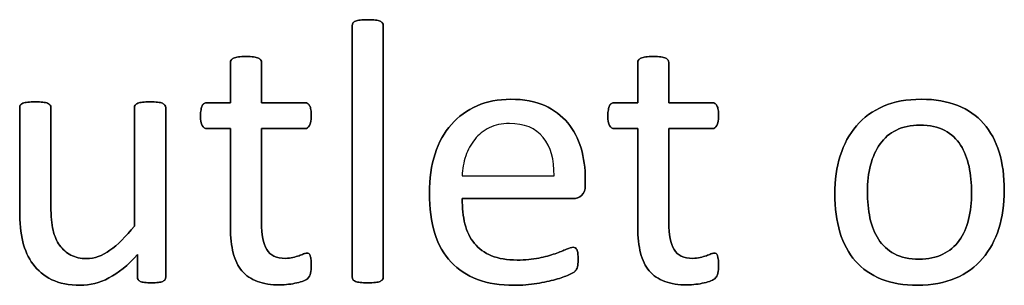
# Model space of a CAD drawing. Header units: inches. Extents: x 0 to 20790, y -12 to 14700.
# Tile 103 of 256: x 1138 to 1541, y 13047 to 13156. Entities that reach past the tile are written whole.
import ezdxf

# ---------------------------------------------------------------- set-up
doc = ezdxf.new("R2010")
doc.units = ezdxf.units.IN

msp = doc.modelspace()

# ---------------------------------------------------------------- linework, layer by layer
at = {"linetype": 'Continuous', "lineweight": 25}
for points, knots in [([(1286.422, 13049.511), (1286.618, 13049.776), (1286.733, 13050.122), (1286.733, 13084.812), (1286.733, 13119.068), (1286.733, 13153.729), (1286.618, 13154.104), (1286.416, 13154.392), (1286.214, 13154.71), (1285.896, 13154.969), (1284.973, 13155.373), (1284.309, 13155.517), (1282.694, 13155.748), (1281.626, 13155.777), (1279.116, 13155.777), (1278.077, 13155.748), (1276.462, 13155.517), (1275.798, 13155.373), (1274.817, 13154.969), (1274.5, 13154.71), (1274.298, 13154.392), (1274.125, 13154.104), (1274.038, 13153.729), (1274.038, 13119.068), (1274.038, 13084.812), (1274.038, 13050.122), (1274.125, 13049.776), (1274.298, 13049.516), (1274.5, 13049.228), (1274.817, 13048.968), (1275.798, 13048.564), (1276.462, 13048.42), (1277.27, 13048.305), (1278.077, 13048.218), (1279.116, 13048.16), (1281.626, 13048.16), (1282.694, 13048.218), (1283.502, 13048.305), (1284.309, 13048.42), (1284.973, 13048.564), (1285.896, 13048.968), (1286.214, 13049.228), (1286.422, 13049.511)], [0, 0, 0, 0, 0.0059802, 0.0059802, 0.4793491, 0.4793491, 0.4849307, 0.4849307, 0.4849307, 0.4908027, 0.4908027, 0.4966747, 0.4966747, 0.5025467, 0.5025467, 0.5082853, 0.5082853, 0.5140238, 0.5140238, 0.5197624, 0.5197624, 0.5197624, 0.5246665, 0.5246665, 0.9405823, 0.9405823, 0.9458367, 0.9458367, 0.9458367, 0.9512509, 0.9512509, 0.956665, 0.956665, 0.956665, 0.9697477, 0.9697477, 0.9831346, 0.9831346, 0.9831346, 0.9915673, 0.9915673, 1, 1, 1, 1]), ([(1286.416, 13154.392), (1286.214, 13154.71), (1285.896, 13154.969), (1284.973, 13155.373), (1284.309, 13155.517), (1282.694, 13155.748), (1281.626, 13155.777), (1279.116, 13155.777), (1278.077, 13155.748), (1276.462, 13155.517), (1275.798, 13155.373), (1274.817, 13154.969), (1274.5, 13154.71), (1274.298, 13154.392)], [0, 0, 0, 0, 0.1685824, 0.1685824, 0.3371648, 0.3371648, 0.5057471, 0.5057471, 0.6704981, 0.6704981, 0.835249, 0.835249, 1, 1, 1, 1]), ([(1274.298, 13154.392), (1274.125, 13154.104), (1274.038, 13153.729), (1274.038, 13119.068), (1274.038, 13084.812), (1274.038, 13050.122), (1274.125, 13049.776), (1274.298, 13049.516)], [0, 0, 0, 0, 0.01151, 0.01151, 0.9876679, 0.9876679, 1, 1, 1, 1]), ([(1286.416, 13049.516), (1286.618, 13049.776), (1286.733, 13050.122), (1286.733, 13084.812), (1286.733, 13119.068), (1286.733, 13153.729), (1286.618, 13154.104), (1286.416, 13154.392)], [0, 0, 0, 0, 0.0123321, 0.0123321, 0.98849, 0.98849, 1, 1, 1, 1]), ([(1256.958, 13052.084), (1257.16, 13052.95), (1257.275, 13054.133), (1257.275, 13056.556), (1257.218, 13057.306), (1257.131, 13057.941), (1257.016, 13058.547), (1256.9, 13059.037), (1256.785, 13059.384), (1256.641, 13059.759), (1256.468, 13059.989), (1256.237, 13060.134), (1256.006, 13060.249), (1255.746, 13060.307), (1255.083, 13060.307), (1254.621, 13060.191), (1254.131, 13059.961), (1253.611, 13059.73), (1252.976, 13059.499), (1252.284, 13059.239), (1251.563, 13058.98), (1250.726, 13058.749), (1248.88, 13058.287), (1247.841, 13058.172), (1243.023, 13058.172), (1240.484, 13059.384), (1237.644, 13064.252), (1236.964, 13067.866), (1236.964, 13085.494), (1236.964, 13098.362), (1236.964, 13111.23), (1242.888, 13111.23), (1248.812, 13111.23), (1255.515, 13111.23), (1256.121, 13111.663), (1257.045, 13113.279), (1257.275, 13114.635), (1257.275, 13117.462), (1257.218, 13118.27), (1257.131, 13118.933), (1257.016, 13119.597), (1256.843, 13120.145), (1256.612, 13120.578), (1256.381, 13121.04), (1256.121, 13121.328), (1255.804, 13121.501), (1255.515, 13121.703), (1255.14, 13121.79), (1248.812, 13121.79), (1242.888, 13121.79), (1236.964, 13121.79), (1236.964, 13127.272), (1236.964, 13132.753), (1236.964, 13138.61), (1236.848, 13138.928), (1236.444, 13139.562), (1236.127, 13139.822), (1235.204, 13140.284), (1234.54, 13140.457), (1233.732, 13140.543), (1232.925, 13140.659), (1231.857, 13140.717), (1229.347, 13140.717), (1228.308, 13140.659), (1227.5, 13140.543), (1226.693, 13140.457), (1226.029, 13140.284), (1225.048, 13139.822), (1224.731, 13139.562), (1224.529, 13139.245), (1224.356, 13138.928), (1224.269, 13138.61), (1224.269, 13132.753), (1224.269, 13127.272), (1224.269, 13121.79), (1221.067, 13121.79), (1217.864, 13121.79), (1214.229, 13121.79), (1213.882, 13121.703), (1213.536, 13121.501), (1213.19, 13121.328), (1212.93, 13121.04), (1212.728, 13120.578), (1212.526, 13120.145), (1212.353, 13119.597), (1212.238, 13118.933), (1212.094, 13118.27), (1212.036, 13117.462), (1212.036, 13114.635), (1212.267, 13113.279), (1213.19, 13111.663), (1213.796, 13111.23), (1217.806, 13111.23), (1221.038, 13111.23), (1224.269, 13111.23), (1224.269, 13097.747), (1224.269, 13084.263), (1224.269, 13066.77), (1224.644, 13063.307), (1225.394, 13060.365), (1226.116, 13057.393), (1227.327, 13054.969), (1230.602, 13051.12), (1232.694, 13049.689), (1237.829, 13047.785), (1240.916, 13047.324), (1245.677, 13047.324), (1246.86, 13047.381), (1248.043, 13047.554), (1249.226, 13047.699), (1250.351, 13047.901), (1252.428, 13048.362), (1253.38, 13048.651), (1254.188, 13048.997), (1255.025, 13049.372), (1255.631, 13049.747), (1256.035, 13050.151), (1256.468, 13050.555), (1256.756, 13051.219), (1256.958, 13052.084)], [0, 0, 0, 0, 0.0169336, 0.0169336, 0.0273543, 0.0273543, 0.0273543, 0.0342551, 0.0342551, 0.0342551, 0.0386532, 0.0386532, 0.0386532, 0.0421312, 0.0421312, 0.0486524, 0.0486524, 0.0486524, 0.0578371, 0.0578371, 0.0578371, 0.0698121, 0.0698121, 0.0817871, 0.0817871, 0.1185882, 0.1185882, 0.1557168, 0.1557168, 0.2560764, 0.2560764, 0.2560764, 0.3153147, 0.3153147, 0.3231042, 0.3231042, 0.3308936, 0.3308936, 0.3350317, 0.3350317, 0.3350317, 0.3406368, 0.3406368, 0.3406368, 0.3446716, 0.3446716, 0.3446716, 0.3483066, 0.3483066, 0.4016209, 0.4016209, 0.4016209, 0.454298, 0.454298, 0.4579023, 0.4579023, 0.4615065, 0.4615065, 0.4651107, 0.4651107, 0.4651107, 0.4751388, 0.4751388, 0.484939, 0.484939, 0.484939, 0.4914006, 0.4914006, 0.4978622, 0.4978622, 0.4978622, 0.5012317, 0.5012317, 0.550479, 0.550479, 0.550479, 0.5810003, 0.5810003, 0.5851248, 0.5851248, 0.5851248, 0.5891096, 0.5891096, 0.5891096, 0.5945805, 0.5945805, 0.5945805, 0.6024171, 0.6024171, 0.6171684, 0.6171684, 0.6319196, 0.6319196, 0.69311, 0.69311, 0.69311, 0.82944, 0.82944, 0.8699889, 0.8699889, 0.8699889, 0.8978939, 0.8978939, 0.9255581, 0.9255581, 0.9532222, 0.9532222, 0.9623692, 0.9623692, 0.9623692, 0.9738223, 0.9738223, 0.9852753, 0.9852753, 0.9852753, 0.9926659, 0.9926659, 0.9926659, 1, 1, 1, 1]), ([(1224.529, 13139.245), (1224.356, 13138.928), (1224.269, 13138.61), (1224.269, 13132.753), (1224.269, 13127.272), (1224.269, 13121.79)], [0, 0, 0, 0, 0.0640394, 0.0640394, 1, 1, 1, 1]), ([(1227.5, 13140.543), (1226.693, 13140.457), (1226.029, 13140.284), (1225.048, 13139.822), (1224.731, 13139.562), (1224.529, 13139.245)], [0, 0, 0, 0, 0.5, 0.5, 1, 1, 1, 1]), ([(1233.732, 13140.543), (1232.925, 13140.659), (1231.857, 13140.717), (1229.347, 13140.717), (1228.308, 13140.659), (1227.5, 13140.543)], [0, 0, 0, 0, 0.5057471, 0.5057471, 1, 1, 1, 1]), ([(1236.964, 13121.79), (1236.964, 13127.272), (1236.964, 13132.753), (1236.964, 13138.61), (1236.848, 13138.928), (1236.444, 13139.562), (1236.127, 13139.822), (1235.204, 13140.284), (1234.54, 13140.457), (1233.732, 13140.543)], [0, 0, 0, 0, 0.8296943, 0.8296943, 0.8864629, 0.8864629, 0.9432314, 0.9432314, 1, 1, 1, 1]), ([(1423.432, 13052.084), (1423.634, 13052.95), (1423.75, 13054.133), (1423.75, 13056.556), (1423.692, 13057.306), (1423.605, 13057.941), (1423.49, 13058.547), (1423.375, 13059.037), (1423.259, 13059.384), (1423.115, 13059.759), (1422.942, 13059.989), (1422.711, 13060.134), (1422.48, 13060.249), (1422.221, 13060.307), (1421.557, 13060.307), (1421.095, 13060.191), (1420.605, 13059.961), (1420.086, 13059.73), (1419.451, 13059.499), (1418.758, 13059.239), (1418.037, 13058.98), (1417.2, 13058.749), (1415.354, 13058.287), (1414.315, 13058.172), (1409.497, 13058.172), (1406.958, 13059.384), (1404.118, 13064.252), (1403.438, 13067.866), (1403.438, 13085.494), (1403.438, 13098.362), (1403.438, 13111.23), (1409.362, 13111.23), (1415.287, 13111.23), (1421.99, 13111.23), (1422.596, 13111.663), (1423.519, 13113.279), (1423.75, 13114.635), (1423.75, 13117.462), (1423.692, 13118.27), (1423.605, 13118.933), (1423.49, 13119.597), (1423.317, 13120.145), (1423.086, 13120.578), (1422.855, 13121.04), (1422.596, 13121.328), (1422.278, 13121.501), (1421.99, 13121.703), (1421.615, 13121.79), (1415.287, 13121.79), (1409.362, 13121.79), (1403.438, 13121.79), (1403.438, 13127.272), (1403.438, 13132.753), (1403.438, 13138.61), (1403.323, 13138.928), (1402.919, 13139.562), (1402.601, 13139.822), (1401.678, 13140.284), (1401.015, 13140.457), (1400.207, 13140.543), (1399.399, 13140.659), (1398.331, 13140.717), (1395.821, 13140.717), (1394.783, 13140.659), (1393.975, 13140.543), (1393.167, 13140.457), (1392.503, 13140.284), (1391.522, 13139.822), (1391.205, 13139.562), (1391.003, 13139.245), (1390.83, 13138.928), (1390.743, 13138.61), (1390.743, 13132.753), (1390.743, 13127.272), (1390.743, 13121.79), (1387.541, 13121.79), (1384.338, 13121.79), (1380.703, 13121.79), (1380.357, 13121.703), (1380.011, 13121.501), (1379.664, 13121.328), (1379.405, 13121.04), (1379.203, 13120.578), (1379.001, 13120.145), (1378.828, 13119.597), (1378.712, 13118.933), (1378.568, 13118.27), (1378.51, 13117.462), (1378.51, 13114.635), (1378.741, 13113.279), (1379.664, 13111.663), (1380.27, 13111.23), (1384.281, 13111.23), (1387.512, 13111.23), (1390.743, 13111.23), (1390.743, 13097.747), (1390.743, 13084.263), (1390.743, 13066.77), (1391.118, 13063.307), (1391.869, 13060.365), (1392.59, 13057.393), (1393.802, 13054.969), (1397.077, 13051.12), (1399.168, 13049.689), (1404.304, 13047.785), (1407.391, 13047.324), (1412.151, 13047.324), (1413.334, 13047.381), (1414.517, 13047.554), (1415.7, 13047.699), (1416.825, 13047.901), (1418.903, 13048.362), (1419.855, 13048.651), (1420.663, 13048.997), (1421.499, 13049.372), (1422.105, 13049.747), (1422.509, 13050.151), (1422.942, 13050.555), (1423.23, 13051.219), (1423.432, 13052.084)], [0, 0, 0, 0, 0.0169336, 0.0169336, 0.0273543, 0.0273543, 0.0273543, 0.0342551, 0.0342551, 0.0342551, 0.0386532, 0.0386532, 0.0386532, 0.0421312, 0.0421312, 0.0486524, 0.0486524, 0.0486524, 0.0578371, 0.0578371, 0.0578371, 0.0698121, 0.0698121, 0.0817871, 0.0817871, 0.1185882, 0.1185882, 0.1557168, 0.1557168, 0.2560764, 0.2560764, 0.2560764, 0.3153147, 0.3153147, 0.3231042, 0.3231042, 0.3308936, 0.3308936, 0.3350317, 0.3350317, 0.3350317, 0.3406368, 0.3406368, 0.3406368, 0.3446716, 0.3446716, 0.3446716, 0.3483066, 0.3483066, 0.4016209, 0.4016209, 0.4016209, 0.454298, 0.454298, 0.4579023, 0.4579023, 0.4615065, 0.4615065, 0.4651107, 0.4651107, 0.4651107, 0.4751388, 0.4751388, 0.484939, 0.484939, 0.484939, 0.4914006, 0.4914006, 0.4978622, 0.4978622, 0.4978622, 0.5012317, 0.5012317, 0.550479, 0.550479, 0.550479, 0.5810003, 0.5810003, 0.5851248, 0.5851248, 0.5851248, 0.5891096, 0.5891096, 0.5891096, 0.5945805, 0.5945805, 0.5945805, 0.6024171, 0.6024171, 0.6171684, 0.6171684, 0.6319196, 0.6319196, 0.69311, 0.69311, 0.69311, 0.82944, 0.82944, 0.8699889, 0.8699889, 0.8699889, 0.8978939, 0.8978939, 0.9255581, 0.9255581, 0.9532222, 0.9532222, 0.9623692, 0.9623692, 0.9623692, 0.9738223, 0.9738223, 0.9852753, 0.9852753, 0.9852753, 0.9926659, 0.9926659, 0.9926659, 1, 1, 1, 1]), ([(1391.003, 13139.245), (1390.83, 13138.928), (1390.743, 13138.61), (1390.743, 13132.753), (1390.743, 13127.272), (1390.743, 13121.79)], [0, 0, 0, 0, 0.0640394, 0.0640394, 1, 1, 1, 1]), ([(1393.975, 13140.543), (1393.167, 13140.457), (1392.503, 13140.284), (1391.522, 13139.822), (1391.205, 13139.562), (1391.003, 13139.245)], [0, 0, 0, 0, 0.5, 0.5, 1, 1, 1, 1]), ([(1400.207, 13140.543), (1399.399, 13140.659), (1398.331, 13140.717), (1395.821, 13140.717), (1394.783, 13140.659), (1393.975, 13140.543)], [0, 0, 0, 0, 0.5057471, 0.5057471, 1, 1, 1, 1]), ([(1403.438, 13121.79), (1403.438, 13127.272), (1403.438, 13132.753), (1403.438, 13138.61), (1403.323, 13138.928), (1402.919, 13139.562), (1402.601, 13139.822), (1401.678, 13140.284), (1401.015, 13140.457), (1400.207, 13140.543)], [0, 0, 0, 0, 0.8296943, 0.8296943, 0.8864629, 0.8864629, 0.9432314, 0.9432314, 1, 1, 1, 1]), ([(1367.77, 13083.887), (1368.787, 13084.744), (1369.278, 13086.158), (1369.278, 13088.947), (1369.278, 13089.716), (1369.278, 13094.987), (1368.701, 13099.228), (1366.393, 13107.191), (1364.575, 13110.653), (1359.67, 13116.539), (1356.525, 13118.876), (1348.885, 13122.38), (1344.234, 13123.232), (1333.732, 13123.232), (1329.145, 13122.367), (1320.937, 13118.783), (1317.431, 13116.279), (1314.546, 13112.961), (1311.632, 13109.672), (1309.41, 13105.633), (1306.344, 13096.143), (1305.573, 13090.803), (1305.573, 13078.599), (1306.323, 13073.117), (1309.261, 13063.672), (1311.488, 13059.759), (1317.346, 13053.499), (1320.951, 13051.132), (1329.517, 13047.949), (1334.511, 13047.15), (1343.484, 13047.15), (1346.571, 13047.41), (1349.457, 13047.901), (1352.371, 13048.362), (1354.91, 13048.939), (1359.326, 13050.144), (1361.113, 13050.786), (1363.882, 13052.055), (1364.719, 13052.517), (1365.296, 13053.094), (1365.527, 13053.382), (1365.7, 13053.7), (1365.873, 13053.988), (1366.017, 13054.335), (1366.075, 13054.738), (1366.162, 13055.114), (1366.219, 13055.546), (1366.335, 13056.527), (1366.364, 13057.104), (1366.364, 13058.691), (1366.306, 13059.47), (1366.248, 13060.134), (1366.162, 13060.768), (1366.046, 13061.259), (1365.902, 13061.634), (1365.729, 13061.98), (1365.527, 13062.24), (1365.238, 13062.442), (1364.95, 13062.615), (1364.633, 13062.702), (1363.652, 13062.702), (1362.757, 13062.413), (1361.545, 13061.894), (1360.334, 13061.345), (1358.805, 13060.74), (1355.054, 13059.412), (1352.832, 13058.807), (1350.264, 13058.287), (1347.697, 13057.739), (1344.783, 13057.479), (1337.339, 13057.479), (1333.848, 13058.056), (1328.077, 13060.422), (1325.769, 13062.096), (1322.16, 13066.507), (1320.893, 13069.164), (1319.342, 13075.311), (1318.96, 13078.772), (1318.96, 13082.638), (1334.088, 13082.638), (1349.216, 13082.638), (1364.344, 13082.638), (1365.642, 13082.609), (1366.768, 13083.042), (1367.77, 13083.887)], [0, 0, 0, 0, 0.0174321, 0.0174321, 0.0240728, 0.0240728, 0.0629214, 0.0629214, 0.10177, 0.10177, 0.1406186, 0.1406186, 0.1791154, 0.1791154, 0.215155, 0.215155, 0.251316, 0.251316, 0.251316, 0.2923514, 0.2923514, 0.3336134, 0.3336134, 0.3770788, 0.3770788, 0.4203788, 0.4203788, 0.4632688, 0.4632688, 0.5064136, 0.5064136, 0.5313806, 0.5313806, 0.5313806, 0.5541801, 0.5541801, 0.5767042, 0.5767042, 0.5992283, 0.5992283, 0.6217523, 0.6217523, 0.6217523, 0.6251986, 0.6251986, 0.6251986, 0.6292736, 0.6292736, 0.6333486, 0.6333486, 0.6390182, 0.6390182, 0.6390182, 0.6437792, 0.6437792, 0.6437792, 0.6470405, 0.6470405, 0.6470405, 0.650124, 0.650124, 0.6557771, 0.6557771, 0.6557771, 0.6710147, 0.6710147, 0.6862522, 0.6862522, 0.6862522, 0.7131126, 0.7131126, 0.7470415, 0.7470415, 0.7809704, 0.7809704, 0.8144194, 0.8144194, 0.8475747, 0.8475747, 0.8475747, 0.9884116, 0.9884116, 0.9884116, 1, 1, 1, 1]), ([(1367.777, 13083.879), (1368.787, 13084.744), (1369.278, 13086.158), (1369.278, 13088.947), (1369.278, 13089.716), (1369.278, 13094.987), (1368.701, 13099.228), (1366.393, 13107.191), (1364.575, 13110.653), (1359.67, 13116.539), (1356.525, 13118.876), (1348.885, 13122.38), (1344.234, 13123.232), (1333.732, 13123.232), (1329.145, 13122.367), (1320.937, 13118.783), (1317.431, 13116.279), (1314.546, 13112.961)], [0, 0, 0, 0, 0.0693631, 0.0693631, 0.0957872, 0.0957872, 0.2503679, 0.2503679, 0.4049486, 0.4049486, 0.5595293, 0.5595293, 0.7127102, 0.7127102, 0.8561136, 0.8561136, 1, 1, 1, 1]), ([(1538.303, 13070.353), (1539.791, 13075.108), (1540.541, 13080.301), (1540.541, 13091.726), (1539.82, 13096.92), (1537.048, 13106.16), (1534.886, 13110.076), (1529.277, 13116.553), (1525.74, 13119.02), (1517.248, 13122.371), (1512.296, 13123.232), (1500.726, 13123.232), (1495.562, 13122.309), (1486.733, 13118.501), (1483.069, 13115.846), (1477.152, 13108.953), (1474.961, 13104.883), (1472.027, 13095.388), (1471.297, 13090.197), (1471.297, 13078.685), (1471.99, 13073.463), (1474.76, 13064.231), (1476.866, 13060.307), (1482.508, 13053.858), (1486.041, 13051.392), (1494.48, 13047.981), (1499.457, 13047.15), (1510.997, 13047.15), (1516.133, 13048.131), (1525.03, 13051.944), (1528.712, 13054.652), (1534.598, 13061.519), (1536.82, 13065.616), (1538.303, 13070.353)], [0, 0, 0, 0, 0.0581053, 0.0581053, 0.1179985, 0.1179985, 0.1779958, 0.1779958, 0.2382588, 0.2382588, 0.2986629, 0.2986629, 0.3612134, 0.3612134, 0.4237638, 0.4237638, 0.4857565, 0.4857565, 0.5474063, 0.5474063, 0.611258, 0.611258, 0.6751096, 0.6751096, 0.7386795, 0.7386795, 0.8024746, 0.8024746, 0.8682127, 0.8682127, 0.9341063, 0.9341063, 1, 1, 1, 1]), ([(1538.32, 13070.347), (1539.791, 13075.108), (1540.541, 13080.301), (1540.541, 13091.726), (1539.82, 13096.92), (1537.048, 13106.16), (1534.886, 13110.076), (1529.277, 13116.553), (1525.74, 13119.02), (1517.248, 13122.371), (1512.296, 13123.232), (1500.726, 13123.232), (1495.562, 13122.309), (1486.733, 13118.501), (1483.069, 13115.846), (1477.152, 13108.953), (1474.961, 13104.883), (1473.49, 13100.122)], [0, 0, 0, 0, 0.1196183, 0.1196183, 0.2429171, 0.2429171, 0.36643, 0.36643, 0.4904903, 0.4904903, 0.6148409, 0.6148409, 0.74361, 0.74361, 0.8723791, 0.8723791, 1, 1, 1, 1]), ([(1197.549, 13049.518), (1197.725, 13049.776), (1197.812, 13050.122), (1197.812, 13073.627), (1197.812, 13096.698), (1197.812, 13120.203), (1197.697, 13120.549), (1197.466, 13120.809), (1197.235, 13121.097), (1196.889, 13121.357), (1195.966, 13121.819), (1195.331, 13121.963), (1193.686, 13122.133), (1192.648, 13122.165), (1190.137, 13122.165), (1189.099, 13122.136), (1187.512, 13121.96), (1186.848, 13121.819), (1186.358, 13121.588), (1185.839, 13121.357), (1185.492, 13121.097), (1185.319, 13120.809), (1185.117, 13120.549), (1185.031, 13120.203), (1185.031, 13103.642), (1185.031, 13087.514), (1185.031, 13071.386), (1181.511, 13067.029), (1178.164, 13063.711), (1171.836, 13059.224), (1168.672, 13058.085), (1163.046, 13058.085), (1160.882, 13058.547), (1157.189, 13060.451), (1155.66, 13061.778), (1153.259, 13065.208), (1152.342, 13067.289), (1151.194, 13072.166), (1150.87, 13075.425), (1150.87, 13092.9), (1150.87, 13106.335), (1150.87, 13120.203), (1150.784, 13120.549), (1150.582, 13120.809), (1150.38, 13121.097), (1150.034, 13121.357), (1149.053, 13121.819), (1148.389, 13121.963), (1146.745, 13122.139), (1145.735, 13122.165), (1143.253, 13122.165), (1142.244, 13122.136), (1140.599, 13121.966), (1139.936, 13121.819), (1138.897, 13121.357), (1138.551, 13121.097), (1138.378, 13120.809), (1138.204, 13120.549), (1138.118, 13120.203), (1138.118, 13105.777), (1138.118, 13091.784), (1138.118, 13072.742), (1138.522, 13068.472), (1139.387, 13064.981), (1140.224, 13061.461), (1141.609, 13058.374), (1145.547, 13053.104), (1148.072, 13051.017), (1151.217, 13049.459), (1154.39, 13047.929), (1158.256, 13047.15), (1166.825, 13047.15), (1170.72, 13048.16), (1174.586, 13050.151), (1178.424, 13052.171), (1182.319, 13055.344), (1186.271, 13059.701), (1186.271, 13056.652), (1186.271, 13053.604), (1186.271, 13050.122), (1186.358, 13049.776), (1186.502, 13049.516), (1186.646, 13049.228), (1186.935, 13048.968), (1187.397, 13048.766), (1187.829, 13048.564), (1188.406, 13048.42), (1189.157, 13048.305), (1189.907, 13048.218), (1190.859, 13048.16), (1193.109, 13048.16), (1194.032, 13048.218), (1194.783, 13048.305), (1195.504, 13048.42), (1196.11, 13048.564), (1197.033, 13048.968), (1197.35, 13049.228), (1197.549, 13049.518)], [0, 0, 0, 0, 0.0038138, 0.0038138, 0.2071299, 0.2071299, 0.2109436, 0.2109436, 0.2109436, 0.2148076, 0.2148076, 0.2186716, 0.2186716, 0.2224039, 0.2224039, 0.2264026, 0.2264026, 0.2305478, 0.2305478, 0.2305478, 0.2342105, 0.2342105, 0.2342105, 0.2372634, 0.2372634, 0.3510351, 0.3510351, 0.3510351, 0.3882049, 0.3882049, 0.4251502, 0.4251502, 0.4536988, 0.4536988, 0.4822474, 0.4822474, 0.5102533, 0.5102533, 0.5379471, 0.5379471, 0.6300619, 0.6300619, 0.6330291, 0.6330291, 0.6330291, 0.6366576, 0.6366576, 0.640286, 0.640286, 0.6440425, 0.6440425, 0.6477991, 0.6477991, 0.6514275, 0.6514275, 0.6550559, 0.6550559, 0.6550559, 0.6579975, 0.6579975, 0.7531086, 0.7531086, 0.787427, 0.787427, 0.787427, 0.8144143, 0.8144143, 0.8415922, 0.8415922, 0.8415922, 0.8733002, 0.8733002, 0.9004502, 0.9004502, 0.9004502, 0.940355, 0.940355, 0.940355, 0.9644189, 0.9644189, 0.9678349, 0.9678349, 0.9678349, 0.9709703, 0.9709703, 0.9709703, 0.9757756, 0.9757756, 0.9757756, 0.9833849, 0.9833849, 0.9902518, 0.9902518, 0.9902518, 0.9951259, 0.9951259, 1, 1, 1, 1]), ([(1138.378, 13120.809), (1138.204, 13120.549), (1138.118, 13120.203), (1138.118, 13105.777), (1138.118, 13091.784), (1138.118, 13072.742), (1138.522, 13068.472), (1139.387, 13064.981)], [0, 0, 0, 0, 0.0222222, 0.0222222, 0.7407407, 0.7407407, 1, 1, 1, 1]), ([(1150.582, 13120.809), (1150.38, 13121.097), (1150.034, 13121.357), (1149.053, 13121.819), (1148.389, 13121.963), (1146.745, 13122.139), (1145.735, 13122.165), (1143.253, 13122.165), (1142.244, 13122.136), (1140.599, 13121.966), (1139.936, 13121.819), (1138.897, 13121.357), (1138.551, 13121.097), (1138.378, 13120.809)], [0, 0, 0, 0, 0.1647275, 0.1647275, 0.329455, 0.329455, 0.5, 0.5, 0.670545, 0.670545, 0.8352725, 0.8352725, 1, 1, 1, 1]), ([(1185.031, 13071.386), (1181.511, 13067.029), (1178.164, 13063.711), (1171.836, 13059.224), (1168.672, 13058.085), (1163.046, 13058.085), (1160.882, 13058.547), (1157.189, 13060.451), (1155.66, 13061.778), (1153.259, 13065.208), (1152.342, 13067.289), (1151.194, 13072.166), (1150.87, 13075.425), (1150.87, 13092.9), (1150.87, 13106.335), (1150.87, 13120.203), (1150.784, 13120.549), (1150.582, 13120.809)], [0, 0, 0, 0, 0.1318105, 0.1318105, 0.2628248, 0.2628248, 0.3640632, 0.3640632, 0.4653015, 0.4653015, 0.5646154, 0.5646154, 0.6628224, 0.6628224, 0.9894778, 0.9894778, 1, 1, 1, 1]), ([(1185.319, 13120.809), (1185.117, 13120.549), (1185.031, 13120.203), (1185.031, 13103.642), (1185.031, 13087.514), (1185.031, 13071.386)], [0, 0, 0, 0, 0.0261324, 0.0261324, 1, 1, 1, 1]), ([(1197.466, 13120.809), (1197.235, 13121.097), (1196.889, 13121.357), (1195.966, 13121.819), (1195.331, 13121.963), (1193.686, 13122.133), (1192.648, 13122.165), (1190.137, 13122.165), (1189.099, 13122.136), (1187.512, 13121.96), (1186.848, 13121.819), (1186.358, 13121.588)], [0, 0, 0, 0, 0.1971018, 0.1971018, 0.3942036, 0.3942036, 0.584582, 0.584582, 0.7885589, 0.7885589, 1, 1, 1, 1]), ([(1197.552, 13049.516), (1197.725, 13049.776), (1197.812, 13050.122), (1197.812, 13073.627), (1197.812, 13096.698), (1197.812, 13120.203), (1197.697, 13120.549), (1197.466, 13120.809)], [0, 0, 0, 0, 0.0180796, 0.0180796, 0.9819204, 0.9819204, 1, 1, 1, 1]), ([(1224.269, 13121.79), (1221.067, 13121.79), (1217.864, 13121.79), (1214.229, 13121.79), (1213.882, 13121.703), (1213.536, 13121.501)], [0, 0, 0, 0, 0.8809524, 0.8809524, 1, 1, 1, 1]), ([(1255.804, 13121.501), (1255.515, 13121.703), (1255.14, 13121.79), (1248.812, 13121.79), (1242.888, 13121.79), (1236.964, 13121.79)], [0, 0, 0, 0, 0.0638298, 0.0638298, 1, 1, 1, 1]), ([(1390.743, 13121.79), (1387.541, 13121.79), (1384.338, 13121.79), (1380.703, 13121.79), (1380.357, 13121.703), (1380.011, 13121.501)], [0, 0, 0, 0, 0.8809524, 0.8809524, 1, 1, 1, 1]), ([(1422.278, 13121.501), (1421.99, 13121.703), (1421.615, 13121.79), (1415.287, 13121.79), (1409.362, 13121.79), (1403.438, 13121.79)], [0, 0, 0, 0, 0.0638298, 0.0638298, 1, 1, 1, 1]), ([(1212.238, 13118.933), (1212.094, 13118.27), (1212.036, 13117.462), (1212.036, 13114.635), (1212.267, 13113.279), (1213.19, 13111.663), (1213.796, 13111.23), (1217.806, 13111.23), (1221.038, 13111.23), (1224.269, 13111.23)], [0, 0, 0, 0, 0.0795356, 0.0795356, 0.2292497, 0.2292497, 0.3789638, 0.3789638, 1, 1, 1, 1]), ([(1236.964, 13111.23), (1242.888, 13111.23), (1248.812, 13111.23), (1255.515, 13111.23), (1256.121, 13111.663), (1257.045, 13113.279), (1257.275, 13114.635), (1257.275, 13117.462), (1257.218, 13118.27), (1257.131, 13118.933)], [0, 0, 0, 0, 0.7502759, 0.7502759, 0.8489324, 0.8489324, 0.9475888, 0.9475888, 1, 1, 1, 1]), ([(1378.712, 13118.933), (1378.568, 13118.27), (1378.51, 13117.462), (1378.51, 13114.635), (1378.741, 13113.279), (1379.664, 13111.663), (1380.27, 13111.23), (1384.281, 13111.23), (1387.512, 13111.23), (1390.743, 13111.23)], [0, 0, 0, 0, 0.0795356, 0.0795356, 0.2292497, 0.2292497, 0.3789638, 0.3789638, 1, 1, 1, 1]), ([(1403.438, 13111.23), (1409.362, 13111.23), (1415.287, 13111.23), (1421.99, 13111.23), (1422.596, 13111.663), (1423.519, 13113.279), (1423.75, 13114.635), (1423.75, 13117.462), (1423.692, 13118.27), (1423.605, 13118.933)], [0, 0, 0, 0, 0.7502759, 0.7502759, 0.8489324, 0.8489324, 0.9475888, 0.9475888, 1, 1, 1, 1]), ([(1224.269, 13111.23), (1224.269, 13097.747), (1224.269, 13084.263), (1224.269, 13066.77), (1224.644, 13063.307), (1225.394, 13060.365)], [0, 0, 0, 0, 0.7707532, 0.7707532, 1, 1, 1, 1]), ([(1252.284, 13059.239), (1251.563, 13058.98), (1250.726, 13058.749), (1248.88, 13058.287), (1247.841, 13058.172), (1243.023, 13058.172), (1240.484, 13059.384), (1237.644, 13064.252), (1236.964, 13067.866), (1236.964, 13085.494), (1236.964, 13098.362), (1236.964, 13111.23)], [0, 0, 0, 0, 0.0604067, 0.0604067, 0.1208135, 0.1208135, 0.3064536, 0.3064536, 0.4937452, 0.4937452, 1, 1, 1, 1]), ([(1314.546, 13112.961), (1311.632, 13109.672), (1309.41, 13105.633), (1306.344, 13096.143), (1305.573, 13090.803), (1305.573, 13078.599), (1306.323, 13073.117), (1309.261, 13063.672), (1311.488, 13059.759), (1317.346, 13053.499), (1320.951, 13051.132), (1329.517, 13047.949), (1334.511, 13047.15), (1343.484, 13047.15), (1346.571, 13047.41), (1349.457, 13047.901)], [0, 0, 0, 0, 0.1465213, 0.1465213, 0.2938517, 0.2938517, 0.4490493, 0.4490493, 0.6036564, 0.6036564, 0.7567998, 0.7567998, 0.9108526, 0.9108526, 1, 1, 1, 1]), ([(1352.081, 13107.622), (1355.169, 13103.844), (1356.67, 13098.593), (1356.496, 13091.928), (1343.984, 13091.928), (1331.472, 13091.928), (1318.96, 13091.928), (1319.076, 13094.756), (1319.537, 13097.468), (1320.432, 13100.036), (1321.297, 13102.632), (1322.538, 13104.912), (1325.726, 13108.795), (1327.674, 13110.365), (1332.405, 13112.73), (1335.146, 13113.307), (1344.379, 13113.307), (1348.966, 13111.432), (1352.081, 13107.622)], [0, 0, 0, 0, 0.1642716, 0.1642716, 0.1642716, 0.5344554, 0.5344554, 0.5344554, 0.6160129, 0.6160129, 0.6160129, 0.6928348, 0.6928348, 0.7703438, 0.7703438, 0.8478528, 0.8478528, 1, 1, 1, 1]), ([(1390.743, 13111.23), (1390.743, 13097.747), (1390.743, 13084.263), (1390.743, 13066.77), (1391.118, 13063.307), (1391.869, 13060.365)], [0, 0, 0, 0, 0.7707532, 0.7707532, 1, 1, 1, 1]), ([(1418.758, 13059.239), (1418.037, 13058.98), (1417.2, 13058.749), (1415.354, 13058.287), (1414.315, 13058.172), (1409.497, 13058.172), (1406.958, 13059.384), (1404.118, 13064.252), (1403.438, 13067.866), (1403.438, 13085.494), (1403.438, 13098.362), (1403.438, 13111.23)], [0, 0, 0, 0, 0.0604067, 0.0604067, 0.1208135, 0.1208135, 0.3064536, 0.3064536, 0.4937452, 0.4937452, 1, 1, 1, 1]), ([(1526.113, 13095.707), (1526.808, 13092.361), (1527.154, 13088.841), (1527.154, 13081.08), (1526.75, 13077.416), (1525.914, 13074.098), (1525.106, 13070.751), (1523.807, 13067.866), (1520.322, 13063.044), (1518.095, 13061.172), (1512.671, 13058.518), (1509.468, 13057.854), (1501.707, 13057.854), (1498.331, 13058.576), (1495.619, 13060.047), (1492.878, 13061.49), (1490.715, 13063.481), (1487.483, 13068.443), (1486.329, 13071.357), (1484.95, 13078.023), (1484.598, 13081.599), (1484.598, 13089.332), (1485.031, 13092.996), (1486.713, 13099.666), (1488.031, 13102.546), (1491.507, 13107.412), (1493.715, 13109.297), (1499.116, 13111.94), (1502.342, 13112.615), (1510.132, 13112.615), (1513.507, 13111.894), (1518.919, 13108.957), (1521.095, 13106.989), (1524.269, 13101.969), (1525.423, 13099.026), (1526.113, 13095.707)], [0, 0, 0, 0, 0.0676707, 0.0676707, 0.1400264, 0.1400264, 0.1400264, 0.2011218, 0.2011218, 0.2630503, 0.2630503, 0.3249788, 0.3249788, 0.3931969, 0.3931969, 0.3931969, 0.4510423, 0.4510423, 0.5088876, 0.5088876, 0.5662549, 0.5662549, 0.6253606, 0.6253606, 0.6850724, 0.6850724, 0.7452559, 0.7452559, 0.8049234, 0.8049234, 0.8701413, 0.8701413, 0.9350707, 0.9350707, 1, 1, 1, 1]), ([(1495.619, 13060.047), (1492.878, 13061.49), (1490.715, 13063.481), (1487.483, 13068.443), (1486.329, 13071.357), (1484.95, 13078.023), (1484.598, 13081.599), (1484.598, 13089.332), (1485.031, 13092.996), (1486.713, 13099.666), (1488.031, 13102.546), (1491.507, 13107.412), (1493.715, 13109.297), (1499.116, 13111.94), (1502.342, 13112.615), (1510.132, 13112.615), (1513.507, 13111.894), (1518.919, 13108.957), (1521.095, 13106.989), (1524.269, 13101.969), (1525.423, 13099.026), (1526.116, 13095.708)], [0, 0, 0, 0, 0.0953281, 0.0953281, 0.1906562, 0.1906562, 0.2851963, 0.2851963, 0.3826013, 0.3826013, 0.4810053, 0.4810053, 0.5801866, 0.5801866, 0.6785175, 0.6785175, 0.7859954, 0.7859954, 0.8929977, 0.8929977, 1, 1, 1, 1]), ([(1473.49, 13100.122), (1472.027, 13095.388), (1471.297, 13090.197), (1471.297, 13078.685), (1471.99, 13073.463), (1474.76, 13064.231), (1476.866, 13060.307), (1482.508, 13053.858), (1486.041, 13051.392), (1494.48, 13047.981), (1499.457, 13047.15), (1510.997, 13047.15), (1516.133, 13048.131), (1525.03, 13051.944), (1528.712, 13054.652), (1534.598, 13061.519), (1536.82, 13065.616), (1538.32, 13070.347)], [0, 0, 0, 0, 0.1198845, 0.1198845, 0.2440506, 0.2440506, 0.3682168, 0.3682168, 0.4918351, 0.4918351, 0.6158913, 0.6158913, 0.7437259, 0.7437259, 0.8718629, 0.8718629, 1, 1, 1, 1]), ([(1526.116, 13095.708), (1526.808, 13092.361), (1527.154, 13088.841), (1527.154, 13081.08), (1526.75, 13077.416), (1525.914, 13074.098)], [0, 0, 0, 0, 0.4832714, 0.4832714, 1, 1, 1, 1]), ([(1350.264, 13058.287), (1347.697, 13057.739), (1344.783, 13057.479), (1337.339, 13057.479), (1333.848, 13058.056), (1328.077, 13060.422), (1325.769, 13062.096), (1322.16, 13066.507), (1320.893, 13069.164), (1319.342, 13075.311), (1318.96, 13078.772), (1318.96, 13082.638)], [0, 0, 0, 0, 0.1665012, 0.1665012, 0.3768185, 0.3768185, 0.5871358, 0.5871358, 0.7944785, 0.7944785, 1, 1, 1, 1]), ([(1525.914, 13074.098), (1525.106, 13070.751), (1523.807, 13067.866), (1520.322, 13063.044), (1518.095, 13061.172), (1512.671, 13058.518), (1509.468, 13057.854), (1501.707, 13057.854), (1498.331, 13058.576), (1495.619, 13060.047)], [0, 0, 0, 0, 0.2413212, 0.2413212, 0.485933, 0.485933, 0.7305448, 0.7305448, 1, 1, 1, 1]), ([(1139.387, 13064.981), (1140.224, 13061.461), (1141.609, 13058.374), (1145.547, 13053.104), (1148.072, 13051.017), (1151.217, 13049.459)], [0, 0, 0, 0, 0.4982399, 0.4982399, 1, 1, 1, 1]), ([(1365.238, 13062.442), (1364.95, 13062.615), (1364.633, 13062.702), (1363.652, 13062.702), (1362.757, 13062.413), (1361.545, 13061.894)], [0, 0, 0, 0, 0.3529412, 0.3529412, 1, 1, 1, 1]), ([(1186.271, 13059.701), (1186.271, 13056.652), (1186.271, 13053.604), (1186.271, 13050.122), (1186.358, 13049.776), (1186.502, 13049.516)], [0, 0, 0, 0, 0.8756906, 0.8756906, 1, 1, 1, 1]), ([(1225.394, 13060.365), (1226.116, 13057.393), (1227.327, 13054.969), (1230.602, 13051.12), (1232.694, 13049.689), (1237.829, 13047.785), (1240.916, 13047.324), (1245.677, 13047.324), (1246.86, 13047.381), (1248.043, 13047.554)], [0, 0, 0, 0, 0.3020665, 0.3020665, 0.6015259, 0.6015259, 0.9009852, 0.9009852, 1, 1, 1, 1]), ([(1256.237, 13060.134), (1256.006, 13060.249), (1255.746, 13060.307), (1255.083, 13060.307), (1254.621, 13060.191), (1254.131, 13059.961)], [0, 0, 0, 0, 0.3478261, 0.3478261, 1, 1, 1, 1]), ([(1361.545, 13061.894), (1360.334, 13061.345), (1358.805, 13060.74), (1355.054, 13059.412), (1352.832, 13058.807), (1350.264, 13058.287)], [0, 0, 0, 0, 0.5, 0.5, 1, 1, 1, 1]), ([(1366.075, 13054.738), (1366.162, 13055.114), (1366.219, 13055.546), (1366.335, 13056.527), (1366.364, 13057.104), (1366.364, 13058.691), (1366.306, 13059.47), (1366.248, 13060.134)], [0, 0, 0, 0, 0.2948718, 0.2948718, 0.5897436, 0.5897436, 1, 1, 1, 1]), ([(1391.869, 13060.365), (1392.59, 13057.393), (1393.802, 13054.969), (1397.077, 13051.12), (1399.168, 13049.689), (1404.304, 13047.785), (1407.391, 13047.324), (1412.151, 13047.324), (1413.334, 13047.381), (1414.517, 13047.554)], [0, 0, 0, 0, 0.3020665, 0.3020665, 0.6015259, 0.6015259, 0.9009852, 0.9009852, 1, 1, 1, 1]), ([(1422.711, 13060.134), (1422.48, 13060.249), (1422.221, 13060.307), (1421.557, 13060.307), (1421.095, 13060.191), (1420.605, 13059.961)], [0, 0, 0, 0, 0.3478261, 0.3478261, 1, 1, 1, 1]), ([(1256.958, 13052.084), (1257.16, 13052.95), (1257.275, 13054.133), (1257.275, 13056.556), (1257.218, 13057.306), (1257.131, 13057.941)], [0, 0, 0, 0, 0.6190476, 0.6190476, 1, 1, 1, 1]), ([(1423.432, 13052.084), (1423.634, 13052.95), (1423.75, 13054.133), (1423.75, 13056.556), (1423.692, 13057.306), (1423.605, 13057.941)], [0, 0, 0, 0, 0.6190476, 0.6190476, 1, 1, 1, 1]), ([(1349.457, 13047.901), (1352.371, 13048.362), (1354.91, 13048.939), (1359.326, 13050.144), (1361.113, 13050.786), (1363.882, 13052.055), (1364.719, 13052.517), (1365.296, 13053.094), (1365.527, 13053.382), (1365.7, 13053.7)], [0, 0, 0, 0, 0.2522862, 0.2522862, 0.5015241, 0.5015241, 0.7507621, 0.7507621, 1, 1, 1, 1]), ([(1151.217, 13049.459), (1154.39, 13047.929), (1158.256, 13047.15), (1166.825, 13047.15), (1170.72, 13048.16), (1174.586, 13050.151)], [0, 0, 0, 0, 0.5387205, 0.5387205, 1, 1, 1, 1]), ([(1189.157, 13048.305), (1189.907, 13048.218), (1190.859, 13048.16), (1193.109, 13048.16), (1194.032, 13048.218), (1194.783, 13048.305)], [0, 0, 0, 0, 0.525641, 0.525641, 1, 1, 1, 1]), ([(1194.783, 13048.305), (1195.504, 13048.42), (1196.11, 13048.564), (1197.033, 13048.968), (1197.35, 13049.228), (1197.552, 13049.516)], [0, 0, 0, 0, 0.5, 0.5, 1, 1, 1, 1]), ([(1248.043, 13047.554), (1249.226, 13047.699), (1250.351, 13047.901), (1252.428, 13048.362), (1253.38, 13048.651), (1254.188, 13048.997)], [0, 0, 0, 0, 0.5, 0.5, 1, 1, 1, 1]), ([(1274.298, 13049.516), (1274.5, 13049.228), (1274.817, 13048.968), (1275.798, 13048.564), (1276.462, 13048.42), (1277.27, 13048.305)], [0, 0, 0, 0, 0.5, 0.5, 1, 1, 1, 1]), ([(1277.27, 13048.305), (1278.077, 13048.218), (1279.116, 13048.16), (1281.626, 13048.16), (1282.694, 13048.218), (1283.502, 13048.305)], [0, 0, 0, 0, 0.4942529, 0.4942529, 1, 1, 1, 1]), ([(1283.502, 13048.305), (1284.309, 13048.42), (1284.973, 13048.564), (1285.896, 13048.968), (1286.214, 13049.228), (1286.416, 13049.516)], [0, 0, 0, 0, 0.5, 0.5, 1, 1, 1, 1]), ([(1414.517, 13047.554), (1415.7, 13047.699), (1416.825, 13047.901), (1418.903, 13048.362), (1419.855, 13048.651), (1420.663, 13048.997)], [0, 0, 0, 0, 0.5, 0.5, 1, 1, 1, 1])]:
    msp.add_open_spline(points, degree=3, knots=knots, dxfattribs=at)
for points in [[(1186.358, 13121.588), (1185.839, 13121.357), (1185.492, 13121.097), (1185.319, 13120.809)], [(1212.728, 13120.578), (1212.526, 13120.145), (1212.353, 13119.597), (1212.238, 13118.933)], [(1213.536, 13121.501), (1213.19, 13121.328), (1212.93, 13121.04), (1212.728, 13120.578)], [(1256.612, 13120.578), (1256.381, 13121.04), (1256.121, 13121.328), (1255.804, 13121.501)], [(1257.131, 13118.933), (1257.016, 13119.597), (1256.843, 13120.145), (1256.612, 13120.578)], [(1379.203, 13120.578), (1379.001, 13120.145), (1378.828, 13119.597), (1378.712, 13118.933)], [(1380.011, 13121.501), (1379.664, 13121.328), (1379.405, 13121.04), (1379.203, 13120.578)], [(1423.086, 13120.578), (1422.855, 13121.04), (1422.596, 13121.328), (1422.278, 13121.501)], [(1423.605, 13118.933), (1423.49, 13119.597), (1423.317, 13120.145), (1423.086, 13120.578)], [(1364.344, 13082.638), (1365.642, 13082.609), (1366.768, 13083.042), (1367.777, 13083.879)], [(1318.96, 13082.638), (1334.088, 13082.638), (1349.216, 13082.638), (1364.344, 13082.638)], [(1174.586, 13050.151), (1178.424, 13052.171), (1182.319, 13055.344), (1186.271, 13059.701)], [(1254.131, 13059.961), (1253.611, 13059.73), (1252.976, 13059.499), (1252.284, 13059.239)], [(1256.785, 13059.384), (1256.641, 13059.759), (1256.468, 13059.989), (1256.237, 13060.134)], [(1257.131, 13057.941), (1257.016, 13058.547), (1256.9, 13059.037), (1256.785, 13059.384)], [(1365.902, 13061.634), (1365.729, 13061.98), (1365.527, 13062.24), (1365.238, 13062.442)], [(1366.248, 13060.134), (1366.162, 13060.768), (1366.046, 13061.259), (1365.902, 13061.634)], [(1420.605, 13059.961), (1420.086, 13059.73), (1419.451, 13059.499), (1418.758, 13059.239)], [(1423.259, 13059.384), (1423.115, 13059.759), (1422.942, 13059.989), (1422.711, 13060.134)], [(1423.605, 13057.941), (1423.49, 13058.547), (1423.375, 13059.037), (1423.259, 13059.384)], [(1365.7, 13053.7), (1365.873, 13053.988), (1366.017, 13054.335), (1366.075, 13054.738)], [(1256.035, 13050.151), (1256.468, 13050.555), (1256.756, 13051.219), (1256.958, 13052.084)], [(1422.509, 13050.151), (1422.942, 13050.555), (1423.23, 13051.219), (1423.432, 13052.084)], [(1186.502, 13049.516), (1186.646, 13049.228), (1186.935, 13048.968), (1187.397, 13048.766)], [(1187.397, 13048.766), (1187.829, 13048.564), (1188.406, 13048.42), (1189.157, 13048.305)], [(1254.188, 13048.997), (1255.025, 13049.372), (1255.631, 13049.747), (1256.035, 13050.151)], [(1420.663, 13048.997), (1421.499, 13049.372), (1422.105, 13049.747), (1422.509, 13050.151)]]:
    msp.add_open_spline(points, degree=3, dxfattribs=at)

doc.saveas('drawing.dxf')
